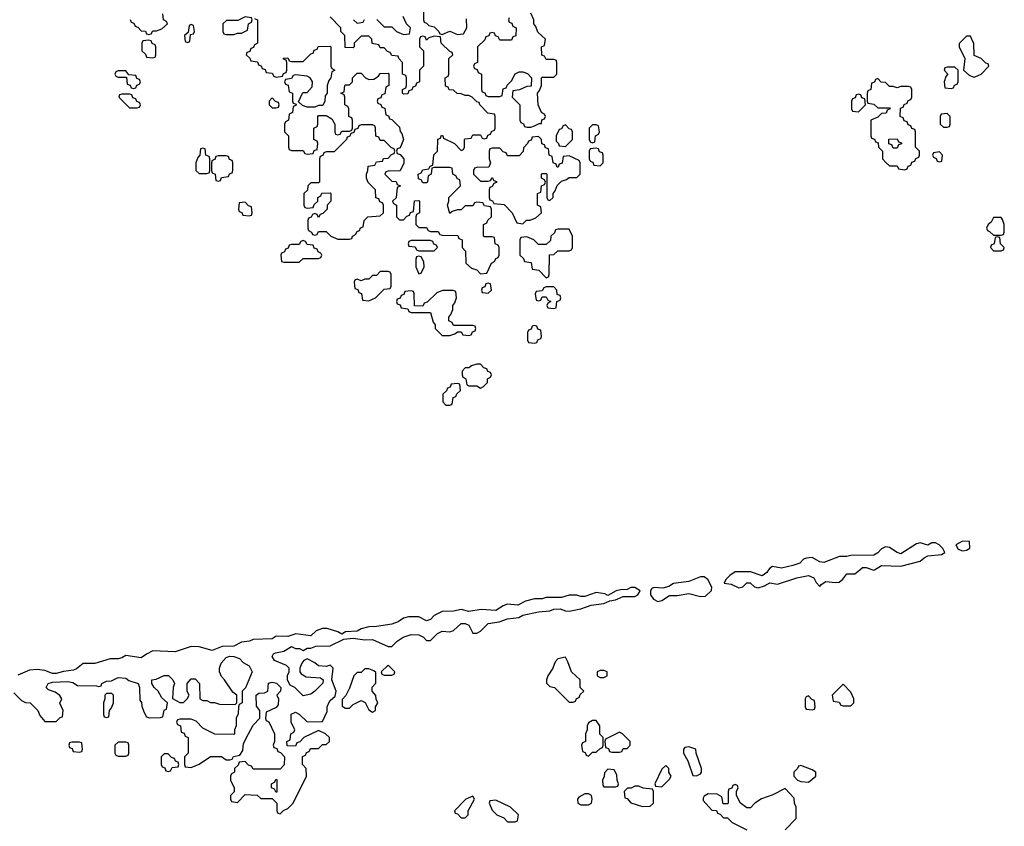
# Model space of a CAD drawing. Header units: inches. Extents: x 2769379 to 2883802, y 684208 to 828654.
# Tile 139 of 256: x 2815060 to 2820166, y 758670 to 762852. Entities that reach past the tile are written whole.
import ezdxf

# ---------------------------------------------------------------- set-up
doc = ezdxf.new("R2010")
doc.units = ezdxf.units.IN
doc.header["$MEASUREMENT"] = 0
for name, color, linetype in [('C8715', 7, 'Continuous'), ('C8716', 7, 'Continuous'), ('C8726', 7, 'Continuous')]:
    doc.layers.add(name, color=color, linetype=linetype)

msp = doc.modelspace()

# ---------------------------------------------------------------- linework, layer by layer
at = {"layer": 'C8715', "color": 2, "elevation": 2}
for points in [[(2818943.9, 760000), (2818934, 759986), (2818910, 759968.7), (2818850, 759988.7), (2818770, 759988.7), (2818742, 759970), (2818722, 759950), (2818714, 759930), (2818750, 759924.7), (2818790, 759906), (2818810, 759912), (2818830, 759932), (2818848.4, 759931.6), (2818870, 759912), (2818890, 759906), (2818923.1, 759916.9), (2818950, 759932), (2818990, 759926), (2819090, 759958.8), (2819150, 759971), (2819178, 759958), (2819190, 759934), (2819210, 759914), (2819216.4, 759923.6), (2819240.2, 759939.8), (2819290, 759934), (2819310, 759936), (2819329.4, 759950.6), (2819350, 759978), (2819390, 759978), (2819416.4, 760000)], [(2819484, 760000), (2819490, 759998), (2819493.3, 760000)], [(2815030, 759362), (2815070, 759322), (2815090, 759312), (2815114, 759310), (2815154, 759270), (2815163.6, 759243.6), (2815190, 759214), (2815250, 759214), (2815270, 759234), (2815282, 759238), (2815286, 759270), (2815268.9, 759308.9), (2815278, 759330), (2815268.9, 759348.9), (2815244.7, 759364.7), (2815210, 759378), (2815198, 759390), (2815208, 759410), (2815230, 759418), (2815310, 759421), (2815334.8, 759414.8), (2815359.6, 759399.6), (2815458, 759398), (2815470, 759394), (2815482, 759398), (2815486, 759410), (2815510, 759422), (2815536.4, 759423.6), (2815570, 759442), (2815610, 759438), (2815626, 759426), (2815674, 759410), (2815682, 759390), (2815683.6, 759323.6), (2815691.6, 759311.6), (2815692.7, 759292.7), (2815703.6, 759263.6), (2815718, 759238), (2815732.7, 759232.7), (2815790, 759234), (2815802, 759238), (2815808.4, 759271.6), (2815822, 759278), (2815826, 759310), (2815796.4, 759336.4), (2815778, 759370), (2815758, 759390), (2815746, 759410), (2815746, 759430), (2815767.3, 759432.7), (2815810, 759452), (2815831.3, 759451.3), (2815854, 759430), (2815862, 759410), (2815856, 759390), (2815852, 759332), (2815890, 759312), (2815910, 759312), (2815928.9, 759331.1), (2815938, 759350), (2815929.1, 759369.1), (2815929, 759411), (2815950, 759434), (2815970, 759434), (2815992, 759410), (2815994, 759330), (2816010, 759322), (2816030, 759322), (2816050, 759312), (2816070, 759312), (2816096.4, 759303.6), (2816178, 759302), (2816186, 759310), (2816186, 759350), (2816164.7, 759364.7), (2816122, 759430), (2816106.3, 759446.3), (2816095.3, 759470), (2816095.3, 759490), (2816104.7, 759515.3), (2816130, 759544.7), (2816150, 759551.3), (2816170.9, 759550.9), (2816199.8, 759539.8), (2816219.6, 759519.6), (2816250, 759502), (2816264.7, 759470), (2816231.6, 759388.4), (2816214, 759370), (2816214, 759310), (2816198, 759302), (2816194, 759290), (2816192.7, 759252.7), (2816182, 759230), (2816182, 759190), (2816174, 759170), (2816174, 759150), (2816170, 759146), (2816072.7, 759147.3), (2816010, 759178), (2815974.6, 759214.6), (2815950, 759226), (2815890, 759226), (2815878, 759222), (2815874, 759210), (2815878, 759198), (2815894, 759190), (2815898, 759158), (2815912.7, 759152.7), (2815918, 759138), (2815934, 759130), (2815934, 759050), (2815914, 759030), (2815914, 758990), (2815918, 758978), (2815950, 758974), (2815990, 758992), (2816050, 759032), (2816107.3, 759032.7), (2816130, 759014), (2816150, 759014), (2816162, 759018), (2816168.4, 759031.6), (2816202, 759038), (2816216.4, 759063.6), (2816220.4, 759099.6), (2816246, 759150), (2816270, 759194), (2816306, 759230), (2816306, 759270), (2816287.3, 759292.7), (2816286, 759350), (2816300.4, 759359.6), (2816330, 759362), (2816346, 759370), (2816350, 759412), (2816370, 759418), (2816391.6, 759411.6), (2816414, 759390), (2816412, 759370), (2816394, 759350), (2816402, 759330), (2816399.6, 759300.4), (2816390, 759286), (2816338, 759262), (2816334, 759230), (2816338, 759218), (2816351.6, 759211.6), (2816382, 759150), (2816382, 759110), (2816374, 759090), (2816378, 759078), (2816392.7, 759072.7), (2816398, 759058), (2816412.7, 759052.7), (2816434, 759030), (2816431.6, 758988.4), (2816410, 758966), (2816270, 758966), (2816262, 758982), (2816247.3, 758987.3), (2816230, 759006), (2816198, 759002), (2816192.7, 758987.3), (2816174, 758970), (2816174, 758950), (2816158, 758942), (2816154, 758930), (2816154, 758910), (2816172, 758870), (2816172, 758848), (2816154, 758830), (2816154, 758810), (2816158, 758798), (2816190, 758794), (2816230, 758834), (2816291.6, 758831.6), (2816310, 758814), (2816370, 758814), (2816394, 758790), (2816394, 758750), (2816398, 758738), (2816410, 758734), (2816427.3, 758752.7), (2816450, 758762), (2816478, 758790), (2816548, 758930), (2816546, 758970), (2816526, 758990), (2816527.3, 759032.7), (2816542, 759038), (2816547.3, 759052.7), (2816562, 759058), (2816567.3, 759072.7), (2816610, 759074), (2816630, 759094), (2816650, 759094), (2816666, 759110), (2816666, 759130), (2816646, 759150), (2816610, 759166), (2816534, 759130), (2816512.7, 759107.3), (2816498, 759102), (2816490, 759086), (2816447.3, 759087.3), (2816446, 759110), (2816462, 759118), (2816466, 759150), (2816482, 759158), (2816486, 759170), (2816468, 759210), (2816468.4, 759251.6), (2816490, 759262), (2816510, 759252), (2816550, 759212), (2816630, 759214), (2816654.6, 759265.4), (2816655.3, 759290), (2816664, 759310), (2816670, 759322), (2816695.3, 759344.7), (2816702, 759370), (2816678, 759430), (2816686, 759490), (2816670, 759506), (2816650, 759498), (2816610, 759502), (2816590, 759518), (2816550, 759538), (2816534, 759530), (2816523.6, 759516.4), (2816512, 759490), (2816512, 759470), (2816519.6, 759459.6), (2816545.4, 759445.4), (2816619.6, 759439.6), (2816634, 759430), (2816632.7, 759412.7), (2816591.3, 759370), (2816570, 759355.3), (2816530, 759346), (2816486, 759390), (2816462, 759402), (2816448, 759428), (2816448.9, 759451.1), (2816458, 759470), (2816458, 759490), (2816443.1, 759503.1), (2816382, 759530), (2816368.7, 759550), (2816376.4, 759563.6), (2816386, 759570), (2816430, 759578), (2816470, 759602), (2816490, 759592), (2816511.3, 759591.3), (2816530, 759582), (2816550, 759594), (2816570, 759594), (2816596.4, 759603.6), (2816670, 759604.7), (2816740.4, 759639.6), (2816790, 759644.7), (2816850, 759636), (2816890, 759638.8), (2816970, 759602), (2816990, 759602), (2817018, 759630), (2817049.1, 759650.9), (2817090, 759664.7), (2817130, 759662), (2817154, 759650), (2817170, 759634), (2817190, 759634), (2817226, 759670), (2817250, 759682), (2817290, 759678), (2817310, 759684.7), (2817350, 759721), (2817370, 759721), (2817390, 759712), (2817410, 759672), (2817430, 759671.3), (2817450, 759682), (2817490, 759721), (2817546, 759730), (2817590, 759744.7), (2817648.4, 759751.6), (2817670, 759764.7), (2817750, 759781), (2817810, 759786.8), (2817830, 759796), (2817863.1, 759796.9), (2817890, 759786.8), (2817910, 759786), (2817970, 759798), (2818023.1, 759816.9), (2818090, 759824.7), (2818120.4, 759839.6), (2818150, 759844.7), (2818190, 759862), (2818250, 759862), (2818266, 759870), (2818278, 759890), (2818250, 759908), (2818230, 759908), (2818210, 759898), (2818176.4, 759896.4), (2818154, 759890), (2818110, 759866), (2818094.6, 759874.6), (2818050, 759882), (2817990, 759862), (2817970, 759862), (2817950, 759868.7), (2817910, 759868.7), (2817870, 759855.3), (2817790, 759855.3), (2817770, 759848.7), (2817730, 759849), (2817683.5, 759836.5), (2817643.6, 759816.4), (2817590, 759822), (2817566.4, 759813.6), (2817528.4, 759788.4), (2817453.6, 759793.6), (2817390, 759784), (2817350, 759794), (2817310, 759785.2), (2817250, 759784), (2817210, 759762), (2817190, 759742), (2817170, 759735.3), (2817130, 759755.3), (2817076.4, 759756.4), (2817050, 759748.7), (2817022, 759730), (2816990, 759717.2), (2816910, 759705.2), (2816870, 759704), (2816830, 759694), (2816810, 759682), (2816750, 759678), (2816730, 759666), (2816710, 759678), (2816654.6, 759694.6), (2816630, 759695.3), (2816596.9, 759683.1), (2816570, 759658), (2816491.6, 759668.4), (2816450, 759654), (2816390, 759655.3), (2816370, 759642), (2816270, 759638), (2816251.1, 759628.9), (2816210, 759624), (2816170, 759604), (2816110, 759602), (2816058, 759582), (2815990, 759601.2), (2815950, 759602), (2815865.4, 759574.6), (2815750, 759579), (2815716.8, 759563.2), (2815690, 759544), (2815610, 759555.3), (2815590, 759544), (2815570, 759539), (2815530, 759539), (2815450, 759514), (2815390, 759514), (2815354, 759486), (2815339.8, 759480.2), (2815287.1, 759472.9), (2815250, 759462), (2815230, 759462), (2815190, 759477.2), (2815150, 759482.7), (2815110, 759479.3), (2815050, 759454)], [(2819030, 758652), (2819086, 758710), (2819086, 758770), (2819078, 758790), (2819076.4, 758816.4), (2819030, 758866), (2818966.4, 758833.6), (2818907.1, 758812.9), (2818872, 758790), (2818850, 758766), (2818830, 758766), (2818798, 758790), (2818778, 758830), (2818778, 758850), (2818786, 758870), (2818782, 758882), (2818770, 758886), (2818758, 758882), (2818752.7, 758867.3), (2818738, 758862), (2818734, 758850), (2818734, 758790), (2818730, 758786), (2818707.3, 758787.3), (2818702, 758822), (2818676.4, 758836.4), (2818630, 758838), (2818610, 758826), (2818603.6, 758816.4), (2818603.6, 758803.6), (2818650, 758754), (2818672.7, 758752.7), (2818678, 758738), (2818692.7, 758732.7), (2818710, 758714), (2818730, 758714), (2818754, 758690), (2818830, 758652)]]:
    msp.add_lwpolyline(points, dxfattribs=at)
for points in [[(2818610, 759964), (2818590, 759964), (2818530, 759939), (2818450, 759928), (2818426.4, 759913.6), (2818395.3, 759904.7), (2818350, 759908.7), (2818338, 759902), (2818331.3, 759890), (2818331.3, 759870), (2818347.1, 759847.1), (2818370, 759836), (2818390, 759841), (2818430, 759866), (2818470, 759866), (2818530, 759876), (2818590, 759861), (2818616.4, 759863.6), (2818648, 759892), (2818648.7, 759910), (2818628.7, 759950)], [(2817890, 759546), (2817850, 759538), (2817836.9, 759523.1), (2817824.7, 759490), (2817798, 759450), (2817792, 759430), (2817792.7, 759412.7), (2817810, 759394), (2817834, 759390), (2817910, 759314), (2817930, 759314), (2817942, 759318), (2817947.3, 759332.7), (2817962, 759338), (2817967.3, 759352.7), (2817986, 759370), (2817966, 759390), (2817966, 759430), (2817922, 759470), (2817903.1, 759523.1)], [(2816870, 759486), (2816850, 759486), (2816830, 759468), (2816810, 759468), (2816792, 759450), (2816770, 759386), (2816751.6, 759348.4), (2816732.7, 759327.3), (2816732.7, 759292.7), (2816750, 759282), (2816770, 759282), (2816790, 759302), (2816830, 759322), (2816851.3, 759311.3), (2816870, 759274), (2816890, 759262), (2816906, 759270), (2816906, 759290), (2816918, 759310), (2816908.4, 759328.4), (2816907.3, 759347.3), (2816888, 759370), (2816888.4, 759391.6), (2816907.3, 759412.7), (2816907.3, 759467.3), (2816896.4, 759476.4)], [(2816970, 759506), (2816934, 759470), (2816938, 759458), (2816950, 759454), (2816990, 759454), (2817002, 759458), (2817006, 759470)], [(2818090, 759478), (2818070, 759478), (2818054, 759470), (2818054, 759450), (2818070, 759442), (2818090, 759442), (2818106, 759450), (2818106, 759470)], [(2819330, 759406), (2819274, 759350), (2819278, 759318), (2819310, 759314), (2819318, 759298), (2819330, 759294), (2819370, 759294), (2819386, 759310), (2819386, 759330), (2819370, 759366)], [(2815538, 759358), (2815510, 759358), (2815502, 759350), (2815502, 759330), (2815494, 759310), (2815494, 759250), (2815498, 759238), (2815510, 759234), (2815522, 759238), (2815526, 759270), (2815536.4, 759283.6), (2815546, 759310), (2815546, 759350)], [(2819150, 759346), (2819138, 759342), (2819134, 759330), (2819134, 759290), (2819138, 759278), (2819170, 759274), (2819182, 759278), (2819186, 759290), (2819182, 759322), (2819167.3, 759327.3)], [(2818050, 759218), (2818030, 759218), (2818010, 759206), (2818002, 759190), (2818002, 759170), (2817994, 759150), (2817994, 759110), (2817978, 759102), (2817974, 759090), (2817978, 759058), (2817992.7, 759052.7), (2817998, 759038), (2818010, 759034), (2818030, 759054), (2818050, 759054), (2818070, 759074), (2818082, 759078), (2818086, 759090), (2818086, 759130), (2818068.4, 759148.4), (2818068, 759190)], [(2818170, 759158), (2818098, 759122), (2818094, 759110), (2818098, 759078), (2818112.7, 759072.7), (2818118, 759058), (2818130, 759054), (2818170, 759054), (2818182, 759058), (2818190, 759074), (2818210, 759074), (2818226, 759090), (2818226, 759110), (2818186, 759150)], [(2815370, 759106), (2815330, 759106), (2815318, 759102), (2815314, 759090), (2815318, 759078), (2815332.7, 759072.7), (2815338, 759058), (2815370, 759054), (2815382, 759058), (2815386, 759070), (2815382, 759102)], [(2815610, 759106), (2815570, 759106), (2815554, 759090), (2815554, 759050), (2815558, 759038), (2815570, 759034), (2815610, 759034), (2815622, 759038), (2815626, 759050), (2815626, 759090), (2815622, 759102)], [(2818530, 759082), (2818510, 759078), (2818502, 759070), (2818502, 759050), (2818524.7, 759010), (2818550, 758934), (2818570, 758932), (2818590, 758942), (2818595.3, 758950), (2818595.3, 758970), (2818568, 759050), (2818566, 759070)], [(2815830, 759046), (2815810, 759046), (2815794, 759030), (2815794, 758990), (2815798, 758978), (2815812.7, 758972.7), (2815818, 758958), (2815830, 758954), (2815842, 758958), (2815850, 758974), (2815882, 758978), (2815886, 758990), (2815882, 759002), (2815867.3, 759007.3), (2815862, 759022), (2815847.3, 759027.3)], [(2818110, 758966), (2818092.7, 758947.3), (2818091.6, 758928.4), (2818082, 758910), (2818083.6, 758883.6), (2818090, 758874), (2818150, 758874), (2818162, 758878), (2818166, 758890), (2818158, 758910), (2818156.4, 758936.4), (2818142, 758962)], [(2818410, 758986), (2818390, 758966), (2818354, 758890), (2818358, 758878), (2818390, 758874), (2818430, 758914), (2818438, 758930), (2818426, 758950), (2818426, 758970)], [(2819110, 758986), (2819098, 758982), (2819094, 758970), (2819074, 758950), (2819074, 758930), (2819094, 758910), (2819110, 758902), (2819150, 758898), (2819188, 758930), (2819188, 758950), (2819170, 758962)], [(2816390, 758846), (2816382, 758862), (2816366, 758870), (2816366, 758890), (2816382, 758898), (2816390, 758914), (2816394, 758910), (2816394, 758850)], [(2818270, 758878), (2818250, 758878), (2818231.6, 758868.4), (2818212.7, 758867.3), (2818194, 758850), (2818198, 758818), (2818210, 758814), (2818230, 758792), (2818290, 758772), (2818330, 758774), (2818346, 758790), (2818346, 758850), (2818342, 758862), (2818292.7, 758867.3)], [(2817410, 758826), (2817374, 758810), (2817314, 758750), (2817318, 758738), (2817330, 758734), (2817350, 758714), (2817370, 758714), (2817386, 758730), (2817386, 758750), (2817418, 758810)], [(2817530, 758806), (2817498, 758802), (2817494, 758790), (2817510, 758754), (2817534, 758730), (2817570, 758714), (2817590, 758694), (2817630, 758694), (2817642, 758698), (2817646, 758730), (2817606, 758770)], [(2818010, 758838), (2817990, 758838), (2817959.6, 758820.4), (2817952, 758810), (2817954, 758790), (2817970, 758782), (2818010, 758782), (2818026, 758790), (2818028, 758810), (2818026, 758830)]]:
    msp.add_lwpolyline(points, close=True, dxfattribs=at)
at = {"layer": 'C8716', "color": 2, "elevation": 2}
for points in [[(2817154, 762890), (2817154, 762850), (2817158, 762838), (2817170, 762834), (2817182, 762822), (2817210, 762814), (2817234, 762790), (2817238, 762778), (2817250, 762774), (2817290, 762792), (2817330, 762774), (2817362, 762778), (2817378, 762810), (2817376.4, 762856.4)], [(2815632.7, 762852.7), (2815638, 762838), (2815652.7, 762832.7), (2815658, 762818), (2815672.7, 762812.7), (2815690, 762794), (2815712.7, 762792.7), (2815718, 762778), (2815730, 762774), (2815742, 762778), (2815750, 762794), (2815770, 762794), (2815796.4, 762803.6), (2815826, 762830), (2815822, 762842), (2815806, 762850), (2815802, 762882)], [(2816278, 762858), (2816294, 762850), (2816294, 762730), (2816278, 762722), (2816272.7, 762707.3), (2816258, 762702), (2816252.7, 762687.3), (2816238, 762682), (2816234, 762670), (2816252.7, 762652.7), (2816258, 762638), (2816292.7, 762632.7), (2816298, 762618), (2816312.7, 762612.7), (2816318, 762598), (2816332.7, 762592.7), (2816338, 762578), (2816370, 762574), (2816378, 762558), (2816390, 762554), (2816422, 762558), (2816427.3, 762572.7), (2816442, 762578), (2816446, 762590), (2816446, 762630), (2816442, 762642), (2816427.3, 762647.3), (2816427.3, 762652.7), (2816450, 762654), (2816458, 762638), (2816470, 762634), (2816530, 762634), (2816570, 762674), (2816582, 762678), (2816587.3, 762692.7), (2816602, 762698), (2816607.3, 762712.7), (2816670, 762714), (2816674, 762710), (2816674, 762610), (2816678, 762598), (2816694, 762590), (2816678, 762582), (2816674, 762550), (2816663.6, 762536.4), (2816654, 762510), (2816654, 762470), (2816643.6, 762456.4), (2816642, 762430), (2816632.7, 762407.3), (2816610, 762406), (2816590, 762398), (2816550, 762398), (2816527.3, 762407.3), (2816506, 762426), (2816526, 762470), (2816530, 762474), (2816550, 762474), (2816576.4, 762503.6), (2816578, 762530), (2816566, 762550), (2816550, 762558), (2816490, 762566), (2816478, 762562), (2816470, 762546), (2816438, 762542), (2816434, 762530), (2816438, 762518), (2816452.7, 762512.7), (2816458, 762478), (2816474, 762470), (2816474, 762430), (2816478, 762418), (2816494, 762414), (2816492.7, 762407.3), (2816478, 762402), (2816474, 762370), (2816458, 762362), (2816454, 762330), (2816438, 762322), (2816434, 762310), (2816434, 762270), (2816454, 762250), (2816454, 762190), (2816458, 762178), (2816470, 762174), (2816530, 762174), (2816538, 762158), (2816550, 762154), (2816582, 762158), (2816587.3, 762172.7), (2816602, 762178), (2816606, 762210), (2816602, 762222), (2816586, 762230), (2816586, 762290), (2816602, 762298), (2816606, 762310), (2816606, 762350), (2816610, 762354), (2816650, 762354), (2816678, 762338), (2816694, 762310), (2816694, 762270), (2816698, 762258), (2816710, 762254), (2816722, 762258), (2816730, 762274), (2816770, 762274), (2816782, 762278), (2816786, 762290), (2816786, 762330), (2816782, 762342), (2816766, 762350), (2816766, 762390), (2816762, 762402), (2816746, 762410), (2816746, 762450), (2816742, 762462), (2816726, 762470), (2816742, 762478), (2816746, 762510), (2816750, 762514), (2816770, 762514), (2816786, 762530), (2816786, 762550), (2816810, 762574), (2816830, 762574), (2816854, 762550), (2816870, 762542), (2816896.4, 762543.6), (2816920.4, 762559.6), (2816930, 762572), (2816970, 762574), (2816974, 762570), (2816974, 762510), (2816958, 762502), (2816952.7, 762467.3), (2816938, 762462), (2816932.7, 762447.3), (2816918, 762442), (2816914, 762430), (2816918, 762418), (2816932.7, 762412.7), (2816938, 762398), (2816952.7, 762392.7), (2816958, 762358), (2816972.7, 762352.7), (2816978, 762338), (2816990, 762334), (2817030, 762294), (2817032.7, 762272.7), (2817042, 762262), (2817051.1, 762231.1), (2817032.7, 762187.3), (2817018, 762182), (2817014, 762170), (2817018, 762158), (2817032.7, 762152.7), (2817052, 762130), (2817051.6, 762108.4), (2817032.7, 762067.3), (2816970, 762066), (2816958, 762062), (2816954, 762050), (2816990, 762014), (2817012.7, 762012.7), (2817018, 761998), (2817034, 761990), (2817018, 761982), (2817012, 761928), (2816994, 761910), (2816998, 761898), (2817014, 761890), (2817014, 761830), (2817030, 761814), (2817050, 761814), (2817067.3, 761832.7), (2817082, 761838), (2817087.3, 761852.7), (2817102, 761858), (2817107.3, 761912.7), (2817130, 761914), (2817134, 761910), (2817134, 761850), (2817118, 761842), (2817114, 761830), (2817114, 761790), (2817130, 761774), (2817170, 761774), (2817178, 761758), (2817190, 761754), (2817230, 761754), (2817238, 761738), (2817250, 761734), (2817332.7, 761732.7), (2817338, 761718), (2817354, 761710), (2817354, 761670), (2817371.6, 761651.6), (2817374, 761590), (2817403.6, 761563.6), (2817430, 761554), (2817450, 761534), (2817482, 761538), (2817506, 761590), (2817522, 761598), (2817530, 761614), (2817542, 761618), (2817546, 761630), (2817546, 761670), (2817542, 761682), (2817526, 761690), (2817522, 761722), (2817510, 761726), (2817470, 761726), (2817466, 761730), (2817466, 761790), (2817482, 761798), (2817487.3, 761812.7), (2817506, 761830), (2817506, 761870), (2817502, 761882), (2817470, 761886), (2817462, 761902), (2817430, 761906), (2817418, 761902), (2817410, 761886), (2817370, 761886), (2817350, 761866), (2817330, 761866), (2817302, 761858), (2817290, 761846), (2817278, 761890), (2817286, 761910), (2817286, 761930), (2817346, 761990), (2817342, 762022), (2817330, 762026), (2817322, 762042), (2817306, 762050), (2817302, 762082), (2817290, 762086), (2817210, 762086), (2817198, 762082), (2817194, 762050), (2817178, 762042), (2817174, 762010), (2817170, 762006), (2817150, 762006), (2817142, 762022), (2817127.3, 762027.3), (2817126, 762050), (2817142, 762058), (2817150, 762074), (2817182, 762078), (2817188, 762092), (2817202, 762098), (2817208.4, 762151.6), (2817226, 762170), (2817228, 762232), (2817242, 762238), (2817247.3, 762252.7), (2817254, 762250), (2817258, 762238), (2817314, 762210), (2817350, 762174), (2817362, 762178), (2817366, 762190), (2817366, 762230), (2817370, 762234), (2817402, 762238), (2817410, 762254), (2817450, 762254), (2817458, 762238), (2817470, 762234), (2817482, 762238), (2817487.3, 762252.7), (2817502, 762258), (2817507.3, 762272.7), (2817522, 762278), (2817526, 762290), (2817526, 762350), (2817522, 762362), (2817487.3, 762367.3), (2817446, 762410), (2817442, 762422), (2817430, 762426), (2817406, 762450), (2817390, 762458), (2817370, 762458), (2817350, 762468), (2817328.4, 762468.4), (2817310, 762486), (2817287.3, 762487.3), (2817282, 762502), (2817267.3, 762507.3), (2817266, 762550), (2817282, 762558), (2817286, 762570), (2817286, 762650), (2817306, 762670), (2817302, 762682), (2817290, 762686), (2817246, 762730), (2817242, 762762), (2817210, 762766), (2817182, 762758), (2817170, 762746), (2817162, 762762), (2817150, 762766), (2817138, 762762), (2817134, 762750), (2817134, 762710), (2817154, 762690), (2817154, 762610), (2817134, 762590), (2817134, 762530), (2817118, 762522), (2817112.7, 762507.3), (2817098, 762502), (2817092.7, 762487.3), (2817078, 762482), (2817072.7, 762467.3), (2817050, 762466), (2817046, 762470), (2817046, 762490), (2817062, 762498), (2817066, 762510), (2817066, 762550), (2817062, 762562), (2817046, 762570), (2817046, 762630), (2817026, 762650), (2817022, 762662), (2816990, 762666), (2816982, 762682), (2816967.3, 762687.3), (2816950, 762706), (2816930, 762706), (2816922, 762722), (2816887.3, 762727.3), (2816886, 762750), (2816870, 762766), (2816830, 762766), (2816794, 762730), (2816794, 762710), (2816790, 762706), (2816747.3, 762707.3), (2816746, 762770), (2816726, 762790), (2816726, 762810), (2816670, 762866)], [(2816791.6, 762851.6), (2816810, 762834), (2816842, 762838), (2816847.3, 762852.7)], [(2816912.7, 762852.7), (2816950, 762814), (2816990, 762814), (2817014, 762790), (2817050, 762774), (2817082, 762778), (2817086, 762810), (2817066, 762830), (2817048.4, 762868.4)], [(2817598, 762862), (2817594, 762850), (2817598, 762838), (2817612.7, 762832.7), (2817618, 762818), (2817634, 762810), (2817632.7, 762767.3), (2817618, 762762), (2817610, 762746), (2817550, 762746), (2817542, 762762), (2817527.3, 762767.3), (2817522, 762782), (2817510, 762786), (2817498, 762782), (2817492.7, 762767.3), (2817478, 762762), (2817472.7, 762747.3), (2817434, 762710), (2817434, 762630), (2817418, 762622), (2817414, 762610), (2817418, 762598), (2817432.7, 762592.7), (2817438, 762578), (2817454, 762570), (2817454, 762490), (2817458, 762478), (2817472.7, 762472.7), (2817478, 762458), (2817490, 762454), (2817550, 762454), (2817562, 762458), (2817567.3, 762492.7), (2817582, 762498), (2817587.3, 762512.7), (2817610, 762534), (2817628.9, 762571.1), (2817650, 762582), (2817670, 762582), (2817692.7, 762572.7), (2817714, 762550), (2817712.7, 762507.3), (2817690, 762506), (2817651.6, 762488.4), (2817618, 762482), (2817614, 762450), (2817654, 762410), (2817654, 762330), (2817658, 762318), (2817672, 762312), (2817678, 762298), (2817690, 762294), (2817710, 762294), (2817730, 762302), (2817754, 762314), (2817766, 762314), (2817768.4, 762331.6), (2817782, 762338), (2817786, 762350), (2817782, 762362), (2817766, 762370), (2817748, 762410), (2817746, 762470), (2817756.4, 762483.6), (2817766, 762510), (2817766, 762550), (2817770, 762554), (2817830, 762554), (2817846, 762570), (2817846, 762630), (2817842, 762642), (2817830, 762646), (2817790, 762646), (2817782, 762662), (2817767.3, 762667.3), (2817766, 762710), (2817782, 762718), (2817786, 762750), (2817747.3, 762787.3), (2817736.4, 762816.4), (2817726, 762830), (2817726, 762850), (2817710, 762886)], [(2820000, 762746), (2819990, 762766), (2819970, 762766), (2819932.7, 762727.3), (2819932, 762710), (2819962, 762650), (2819954, 762590), (2819983.6, 762563.6), (2820000, 762557.6)], [(2819493.3, 760000), (2819530, 760022), (2819630, 760018), (2819730, 760044.7), (2819750, 760062), (2819770, 760072), (2819840.4, 760079.6), (2819858, 760090), (2819848, 760110), (2819828, 760130), (2819810, 760139), (2819790, 760139), (2819770, 760128), (2819730, 760139), (2819710, 760134), (2819630, 760082), (2819610, 760088.7), (2819570, 760115.3), (2819550, 760119), (2819530, 760108.7), (2819510, 760088), (2819490, 760075.3), (2819370, 760074), (2819350, 760069), (2819311.1, 760068.9), (2819230, 760037.2), (2819210, 760041.2), (2819170, 760064), (2819139.6, 760060.4), (2819125.4, 760054.6), (2819105.4, 760034.6), (2819070, 760021.2), (2819010, 760009), (2818964, 760016), (2818950, 760008.7), (2818943.9, 760000)], [(2819416.4, 760000), (2819430, 760011.3), (2819450, 760011.3), (2819484, 760000)]]:
    msp.add_lwpolyline(points, dxfattribs=at)
for points in [[(2816230, 762866), (2816192, 762848), (2816132.7, 762847.3), (2816114, 762830), (2816114, 762790), (2816118, 762778), (2816130, 762774), (2816170, 762774), (2816190, 762782), (2816210, 762782), (2816242, 762798), (2816246, 762830), (2816262, 762838), (2816266, 762850), (2816262, 762862)], [(2815950, 762826), (2815938, 762822), (2815934, 762786), (2815914, 762770), (2815918, 762738), (2815930, 762734), (2815942, 762738), (2815946, 762774), (2815962, 762778), (2815966, 762790), (2815962, 762822)], [(2815730, 762746), (2815698, 762742), (2815694, 762730), (2815694, 762690), (2815712.7, 762672.7), (2815718, 762658), (2815750, 762654), (2815762, 762658), (2815766, 762670), (2815766, 762710), (2815762, 762722), (2815747.3, 762727.3), (2815742, 762742)], [(2815610, 762586), (2815570, 762586), (2815558, 762582), (2815554, 762570), (2815558, 762558), (2815570, 762554), (2815614, 762554), (2815618, 762518), (2815632.7, 762512.7), (2815638, 762498), (2815650, 762494), (2815662, 762498), (2815667.3, 762512.7), (2815682, 762518), (2815686, 762530), (2815682, 762542), (2815667.3, 762547.3), (2815662, 762562), (2815626, 762566)], [(2819910, 762606), (2819870, 762606), (2819858, 762602), (2819854, 762590), (2819874, 762570), (2819863.6, 762556.4), (2819854, 762530), (2819858, 762498), (2819890, 762494), (2819902, 762498), (2819907.3, 762512.7), (2819922, 762518), (2819926, 762530), (2819926, 762590)], [(2819510, 762546), (2819498, 762542), (2819492.7, 762527.3), (2819478, 762522), (2819474, 762490), (2819458, 762482), (2819454, 762470), (2819454, 762430), (2819458, 762418), (2819490, 762414), (2819510, 762394), (2819570, 762394), (2819574, 762390), (2819558, 762382), (2819552.7, 762367.3), (2819530, 762366), (2819510, 762346), (2819474, 762330), (2819474, 762250), (2819478, 762238), (2819492.7, 762232.7), (2819498, 762218), (2819512.7, 762212.7), (2819514, 762190), (2819534, 762170), (2819534, 762130), (2819554, 762110), (2819570, 762094), (2819610, 762094), (2819618, 762078), (2819650, 762074), (2819662, 762078), (2819667.3, 762092.7), (2819682, 762098), (2819687.3, 762112.7), (2819702, 762118), (2819707.3, 762132.7), (2819722, 762138), (2819726, 762150), (2819726, 762170), (2819706, 762190), (2819706, 762270), (2819702, 762282), (2819687.3, 762287.3), (2819682, 762302), (2819667.3, 762307.3), (2819662, 762322), (2819647.3, 762327.3), (2819642, 762342), (2819626, 762350), (2819627.3, 762392.7), (2819642, 762398), (2819647.3, 762412.7), (2819662, 762418), (2819667.3, 762432.7), (2819682, 762438), (2819686, 762450), (2819686, 762490), (2819682, 762502), (2819670, 762506), (2819630, 762506), (2819610, 762498), (2819590, 762506), (2819570, 762506), (2819550, 762526), (2819527.3, 762527.3)], [(2815630, 762466), (2815590, 762466), (2815578, 762462), (2815574, 762450), (2815630, 762394), (2815670, 762394), (2815682, 762398), (2815686, 762410), (2815682, 762422), (2815667.3, 762427.3), (2815662, 762442), (2815647.3, 762447.3), (2815642, 762462)], [(2816370, 762446), (2816354, 762430), (2816354, 762410), (2816370, 762394), (2816390, 762394), (2816402, 762398), (2816406, 762410), (2816402, 762422), (2816387.3, 762427.3)], [(2819410, 762466), (2819398, 762462), (2819392.7, 762447.3), (2819378, 762442), (2819374, 762430), (2819374, 762390), (2819378, 762378), (2819410, 762374), (2819446, 762410), (2819442, 762442), (2819427.3, 762447.3), (2819422, 762462)], [(2819870, 762366), (2819838, 762362), (2819834, 762350), (2819834, 762310), (2819850, 762294), (2819870, 762294), (2819882, 762298), (2819886, 762310), (2819886, 762350)], [(2816890, 762306), (2816830, 762306), (2816818, 762302), (2816812.7, 762287.3), (2816798, 762282), (2816792.7, 762267.3), (2816778, 762262), (2816772.7, 762247.3), (2816758, 762242), (2816754, 762230), (2816690, 762166), (2816650, 762166), (2816638, 762162), (2816632.7, 762147.3), (2816618, 762142), (2816614, 762130), (2816614, 762010), (2816610, 762006), (2816570, 762006), (2816554, 761990), (2816552.7, 761967.3), (2816534, 761950), (2816534, 761890), (2816538, 761878), (2816550, 761874), (2816582, 761878), (2816587.3, 761892.7), (2816606, 761910), (2816606, 761930), (2816622, 761938), (2816627.3, 761952.7), (2816670, 761954), (2816674, 761950), (2816674, 761910), (2816654, 761890), (2816654, 761870), (2816632.7, 761847.3), (2816618, 761842), (2816610, 761826), (2816602, 761842), (2816590, 761846), (2816578, 761842), (2816572, 761828), (2816558, 761822), (2816554, 761810), (2816554, 761770), (2816558, 761758), (2816574, 761750), (2816578, 761738), (2816590, 761734), (2816602, 761738), (2816610, 761754), (2816650, 761754), (2816674, 761730), (2816710, 761714), (2816770, 761714), (2816782, 761718), (2816786, 761730), (2816802, 761738), (2816810, 761754), (2816822, 761758), (2816827.3, 761772.7), (2816842, 761778), (2816846, 761810), (2816866, 761830), (2816930, 761834), (2816946, 761850), (2816946, 761890), (2816942, 761902), (2816927.3, 761907.3), (2816922, 761922), (2816907.3, 761927.3), (2816906, 761970), (2816867.3, 762007.3), (2816858, 762030), (2816858, 762050), (2816866, 762070), (2816867.3, 762092.7), (2816902, 762098), (2816910, 762114), (2816942, 762118), (2816947.3, 762132.7), (2816970, 762134), (2816987.3, 762152.7), (2817002, 762158), (2817006, 762170), (2817002, 762182), (2816987.3, 762187.3), (2816950, 762226), (2816930, 762226), (2816922, 762242), (2816907.3, 762247.3), (2816906, 762290), (2816902, 762302)], [(2817890, 762306), (2817878, 762302), (2817870, 762286), (2817858, 762282), (2817842, 762250), (2817842, 762222), (2817854, 762210), (2817858, 762198), (2817890, 762194), (2817926, 762230), (2817926, 762270), (2817922, 762282), (2817910, 762286)], [(2818050, 762306), (2818030, 762306), (2818014, 762290), (2818014, 762230), (2818018, 762218), (2818030, 762214), (2818042, 762218), (2818046, 762250), (2818062, 762258), (2818066, 762270), (2818062, 762302)], [(2817750, 762246), (2817718, 762242), (2817712.7, 762227.3), (2817698, 762222), (2817694, 762210), (2817672.7, 762187.3), (2817671.6, 762168.4), (2817650, 762146), (2817590, 762146), (2817582, 762162), (2817567.3, 762167.3), (2817550, 762186), (2817510, 762186), (2817498, 762182), (2817494, 762170), (2817494, 762130), (2817502, 762110), (2817492.7, 762087.3), (2817430, 762086), (2817418, 762082), (2817414, 762070), (2817414, 762050), (2817450, 762014), (2817490, 762014), (2817502, 762018), (2817510, 762034), (2817518, 762018), (2817532.7, 762012.7), (2817532.7, 762007.3), (2817518, 762002), (2817510, 761986), (2817498, 761982), (2817494, 761970), (2817494, 761930), (2817498, 761918), (2817512.7, 761912.7), (2817518, 761898), (2817572.7, 761892.7), (2817614, 761850), (2817638, 761798), (2817670, 761794), (2817688.4, 761811.6), (2817707.3, 761812.7), (2817736.4, 761823.6), (2817766, 761850), (2817762, 761882), (2817746, 761890), (2817746, 761950), (2817762, 761958), (2817766, 761990), (2817782, 761998), (2817786, 762010), (2817782, 762022), (2817766, 762030), (2817766, 762050), (2817770, 762054), (2817790, 762054), (2817794, 762050), (2817794, 761930), (2817798, 761918), (2817810, 761914), (2817826, 761930), (2817826, 761950), (2817836.4, 761963.6), (2817847.3, 761992.7), (2817870, 762014), (2817896.4, 762023.6), (2817910, 762034), (2817950, 762034), (2817966, 762050), (2817966, 762110), (2817962, 762122), (2817910, 762146), (2817878, 762142), (2817872.7, 762107.3), (2817858, 762102), (2817852.7, 762087.3), (2817847.3, 762087.3), (2817842, 762102), (2817826, 762110), (2817822, 762142), (2817806, 762150), (2817802, 762182), (2817787.3, 762187.3), (2817782, 762202), (2817767.3, 762207.3), (2817766, 762230)], [(2819590, 762186), (2819582, 762202), (2819567.3, 762207.3), (2819567.3, 762232.7), (2819610, 762234), (2819618, 762218), (2819632.7, 762212.7), (2819632.7, 762207.3), (2819618, 762202), (2819610, 762186)], [(2816010, 762186), (2815998, 762182), (2815994, 762150), (2815983.6, 762136.4), (2815974, 762110), (2815974, 762070), (2815990, 762054), (2816030, 762054), (2816042, 762058), (2816046, 762070), (2816046, 762130), (2816042, 762142), (2816026, 762150), (2816022, 762182)], [(2818050, 762186), (2818018, 762182), (2818014, 762170), (2818014, 762130), (2818018, 762118), (2818032.7, 762112.7), (2818038, 762098), (2818070, 762094), (2818086, 762110), (2818086, 762150), (2818082, 762162), (2818067.3, 762167.3), (2818062, 762182)], [(2816130, 762146), (2816090, 762146), (2816078, 762142), (2816072.7, 762127.3), (2816058, 762122), (2816054, 762110), (2816054, 762070), (2816058, 762058), (2816074, 762050), (2816078, 762018), (2816090, 762014), (2816102, 762018), (2816107.3, 762032.7), (2816142, 762038), (2816147.3, 762052.7), (2816162, 762058), (2816166, 762070), (2816166, 762110), (2816162, 762122), (2816147.3, 762127.3), (2816142, 762142)], [(2819830, 762166), (2819798, 762162), (2819794, 762150), (2819798, 762138), (2819812.7, 762132.7), (2819818, 762118), (2819830, 762114), (2819842, 762118), (2819846, 762150)], [(2816230, 761906), (2816198, 761902), (2816194, 761870), (2816198, 761858), (2816212.7, 761852.7), (2816218, 761838), (2816250, 761834), (2816262, 761838), (2816266, 761850), (2816262, 761882), (2816247.3, 761887.3)], [(2817910, 761766), (2817850, 761766), (2817838, 761762), (2817832.7, 761747.3), (2817814, 761730), (2817812.7, 761707.3), (2817790, 761686), (2817750, 761686), (2817726, 761710), (2817690, 761726), (2817658, 761722), (2817654, 761710), (2817654, 761630), (2817672.7, 761612.7), (2817678, 761598), (2817712.7, 761592.7), (2817718, 761558), (2817752.7, 761552.7), (2817790, 761514), (2817802, 761518), (2817806, 761530), (2817807.3, 761632.7), (2817830, 761634), (2817850, 761654), (2817910, 761654), (2817922, 761658), (2817926, 761670), (2817926, 761730)], [(2816530, 761706), (2816518, 761702), (2816510, 761686), (2816470, 761686), (2816458, 761682), (2816452.7, 761667.3), (2816438, 761662), (2816432.7, 761647.3), (2816418, 761642), (2816414, 761630), (2816418, 761598), (2816430, 761594), (2816510, 761594), (2816530, 761614), (2816610, 761614), (2816622, 761618), (2816626, 761630), (2816622, 761642), (2816607.3, 761647.3), (2816602, 761662), (2816587.3, 761667.3), (2816582, 761682), (2816550, 761686), (2816542, 761702)], [(2817190, 761706), (2817090, 761706), (2817078, 761702), (2817074, 761690), (2817078, 761678), (2817110, 761674), (2817118, 761658), (2817130, 761654), (2817210, 761654), (2817226, 761670), (2817222, 761682), (2817207.3, 761687.3), (2817202, 761702)], [(2817130, 761626), (2817118, 761622), (2817114, 761610), (2817114, 761570), (2817130, 761534), (2817142, 761538), (2817158, 761570), (2817156.4, 761596.4), (2817142, 761622)], [(2816970, 761546), (2816930, 761546), (2816910, 761526), (2816890, 761526), (2816870, 761506), (2816850, 761506), (2816830, 761498), (2816810, 761506), (2816798, 761502), (2816794, 761490), (2816798, 761458), (2816812.7, 761452.7), (2816818, 761438), (2816832.7, 761432.7), (2816838, 761398), (2816870, 761394), (2816890, 761402), (2816906, 761410), (2816950, 761454), (2816982, 761458), (2816986, 761470), (2816986, 761530), (2816982, 761542)], [(2817490, 761486), (2817478, 761482), (2817472.7, 761467.3), (2817458, 761462), (2817454, 761450), (2817458, 761438), (2817490, 761434), (2817506, 761450), (2817502, 761482)], [(2817830, 761466), (2817790, 761466), (2817778, 761462), (2817770, 761446), (2817738, 761442), (2817734, 761430), (2817738, 761398), (2817750, 761394), (2817762, 761398), (2817770, 761414), (2817790, 761414), (2817798, 761398), (2817814, 761390), (2817798, 761382), (2817794, 761370), (2817798, 761358), (2817830, 761354), (2817842, 761358), (2817846, 761390), (2817862, 761398), (2817866, 761410), (2817862, 761422), (2817847.3, 761427.3), (2817846, 761450)], [(2817307.3, 761447.3), (2817252.7, 761447.3), (2817223.6, 761436.4), (2817172.7, 761387.3), (2817158, 761382), (2817150, 761366), (2817107.3, 761367.3), (2817106, 761430), (2817102, 761442), (2817090, 761446), (2817058, 761442), (2817052.7, 761427.3), (2817038, 761422), (2817032.7, 761407.3), (2817018, 761402), (2817014, 761390), (2817018, 761378), (2817032.7, 761372.7), (2817038, 761358), (2817072.7, 761352.7), (2817078, 761338), (2817090, 761334), (2817190, 761334), (2817203.6, 761283.6), (2817214, 761270), (2817214, 761250), (2817250, 761214), (2817290, 761214), (2817316.4, 761223.6), (2817330, 761234), (2817350, 761234), (2817358, 761218), (2817390, 761214), (2817402, 761218), (2817407.3, 761232.7), (2817422, 761238), (2817426, 761250), (2817422, 761262), (2817410, 761266), (2817310, 761266), (2817302, 761282), (2817286, 761290), (2817286, 761310), (2817296.4, 761323.6), (2817306, 761350), (2817306, 761370), (2817316.4, 761383.6), (2817326, 761410), (2817322, 761442)], [(2817730, 761266), (2817718, 761262), (2817712.7, 761247.3), (2817698, 761242), (2817694, 761230), (2817694, 761190), (2817698, 761178), (2817730, 761174), (2817742, 761178), (2817747.3, 761192.7), (2817762, 761198), (2817766, 761210), (2817762, 761242), (2817747.3, 761247.3), (2817742, 761262)], [(2817450, 761066), (2817430, 761066), (2817403.6, 761056.4), (2817390, 761046), (2817370, 761046), (2817354, 761030), (2817354, 761010), (2817358, 760998), (2817374, 760990), (2817378, 760958), (2817390, 760954), (2817430, 760954), (2817450, 760942), (2817466, 760950), (2817486, 760970), (2817486, 760990), (2817502, 760998), (2817506, 761010), (2817502, 761022), (2817487.3, 761027.3), (2817482, 761042), (2817467.3, 761047.3)], [(2817330, 760966), (2817298, 760962), (2817292.7, 760947.3), (2817278, 760942), (2817272.7, 760927.3), (2817254, 760910), (2817254, 760870), (2817270, 760854), (2817290, 760854), (2817302, 760858), (2817307.3, 760892.7), (2817322, 760898), (2817327.3, 760912.7), (2817346, 760930), (2817342, 760962)], [(2819950, 760148), (2819914, 760130), (2819926, 760106), (2819950, 760098), (2819970, 760102), (2819987.3, 760112.7), (2819986, 760146)]]:
    msp.add_lwpolyline(points, close=True, dxfattribs=at)
at = {"layer": 'C8726', "color": 2, "elevation": 2}
msp.add_lwpolyline([(2820000, 762557.6), (2820010, 762554), (2820030, 762562), (2820046, 762570), (2820086, 762610), (2820082, 762622), (2820070, 762626), (2820046, 762650), (2820010, 762666), (2820008, 762730), (2820000, 762746)], dxfattribs=at)
for points in [[(2820150, 761826), (2820110, 761826), (2820098, 761802), (2820082, 761790), (2820074, 761770), (2820078, 761758), (2820090, 761754), (2820110, 761734), (2820150, 761734), (2820162, 761738), (2820166, 761750), (2820166, 761790), (2820156.4, 761816.4)], [(2820130, 761726), (2820118, 761722), (2820114, 761690), (2820098, 761682), (2820094, 761670), (2820110, 761654), (2820150, 761654), (2820162, 761658), (2820166, 761670), (2820146, 761690), (2820142, 761722)]]:
    msp.add_lwpolyline(points, close=True, dxfattribs=at)

doc.saveas('drawing.dxf')
